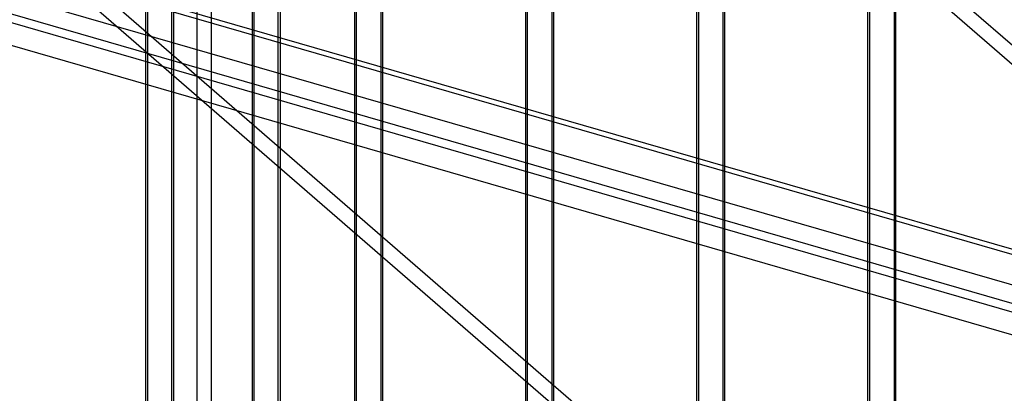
# Model space of a CAD drawing. Header units: millimetres. Extents: x -527 to 557, y -623 to 637.
# Tile 15 of 80: x -239 to -64, y 90 to 156. Entities that reach past the tile are written whole.
import ezdxf

# ---------------------------------------------------------------- set-up
doc = ezdxf.new("R2010")
doc.units = ezdxf.units.MM
doc.layers.add('MAIN-1', color=7, linetype='Continuous')
doc.layers.add('MAIN-2', color=7, linetype='Continuous')

msp = doc.modelspace()

# ---------------------------------------------------------------- linework, layer by layer
at = {"layer": 'MAIN-1'}
for p, q in [((-517.83, 246.04), (153.34, 52.29)), ((156.78, 36.92), (-514.39, 230.67))]:
    msp.add_line(p, q, dxfattribs=at)
at = {"layer": 'MAIN-2'}
for p, q in [((-205.25, 550), (-205.25, -125.5)), ((-207.75, -127.67), (-207.75, 547.83)), ((-237.24, 303.22), (-10.35, 106.72)), ((-12.48, 105.07), (-239.37, 301.57)), ((156.49, 52.24), (-514.68, 245.99)), ((-512.01, 234.07), (159.16, 40.32)), ((158.01, 45.45), (-464.84, 225.25)), ((-69.54, 26.57), (-296.43, 223.07)), ((-464.07, 221.8), (207.1, 28.05)), ((-298.56, 221.42), (-71.67, 24.92)), ((-179.31, 86.83), (-179.31, 208.67)), ((-179.64, 87.22), (-179.64, 207.02)), ((-174.65, 88.01), (-174.65, 206.23)), ((-174.98, 205.31), (-174.98, 87.68)), ((-149.15, 79.21), (-149.15, 197.43)), ((-148.82, 80.13), (-148.82, 197.76)), ((-144.16, 79.21), (-144.16, 197.43)), ((-144.49, 196.51), (-144.49, 78.88)), ((-197.61, 192.82), (-197.61, 70.98)), ((-193.28, 69.73), (-193.28, 191.57)), ((-197.94, 191.17), (-197.94, 71.37)), ((-192.95, 191.17), (-192.95, 71.37)), ((-118.66, 70.41), (-118.66, 188.63)), ((-118.33, 71.33), (-118.33, 188.96)), ((-113.66, 70.41), (-113.66, 188.63)), ((-114, 187.71), (-114, 70.08)), ((-88.17, 61.61), (-88.17, 179.82)), ((-87.84, 62.52), (-87.84, 180.16)), ((-83.17, 61.61), (-83.17, 179.82)), ((-83.51, 178.91), (-83.51, 61.27)), ((-216.58, 176.39), (-216.58, 54.54)), ((-216.92, 174.74), (-216.92, 54.94)), ((-212.26, 53.29), (-212.26, 175.14)), ((-211.92, 174.74), (-211.92, 54.94))]:
    msp.add_line(p, q, dxfattribs=at)
for centre, major_axis, start_param, end_param in [((20, 17.32), (-255.31, 294.81), -2.427868, 0), ((17.5, 15.16), (255.31, -294.81), 0.713724, 3.141593), ((20, 17.32), (-255.31, 294.81), 0, 0.713724), ((17.5, 15.16), (255.31, -294.81), 3.141593, 3.855317), ((20, 17.32), (-255.31, 294.81), 0.713724, 2.707506), ((17.5, 15.16), (255.31, -294.81), -2.427868, -0.430473)]:
    msp.add_ellipse(centre, major_axis=major_axis, ratio=0.75, start_param=start_param, end_param=end_param, dxfattribs=at)

doc.saveas('drawing.dxf')
